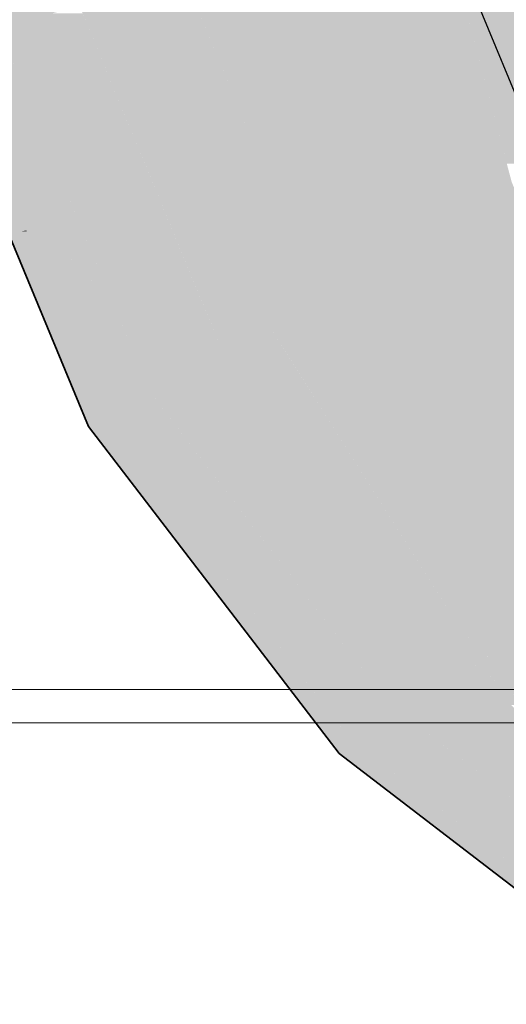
# Model space of a CAD drawing. Extents: x -350 to 540, y -53 to 541.
# Tile 52 of 256: x -202.07 to -200.22, y 102.68 to 106.43. Entities that reach past the tile are written whole.
import ezdxf
from ezdxf.lldxf.tags import DXFTag

# ---------------------------------------------------------------- set-up
doc = ezdxf.new("R2010")
doc.units = 0
doc.layers.get('0').update_dxf_attribs({"lineweight": 35})
doc.layers.add('5_OG-SCHRAFF-FILL', color=7, linetype='Continuous', lineweight=25)
for name, color, linetype, lineweight, true_color in [('L_Abluft', 7, 'Continuous', 35, 0xf7d209), ('L_Abluft-Shading', 7, 'Continuous', 35, 0xf7d209), ('L_Abluft_Beschriftung', 7, 'Continuous', 18, 0xf7d209)]:
    doc.layers.add(name, color=color, linetype=linetype, lineweight=lineweight, true_color=true_color)
tags = doc.linetypes.add('STRICHPUNKT2', pattern=[12.7, 6.35, -3.175, 0, -3.175]).pattern_tags.tags
tags[10:11] = [DXFTag(74, 4), DXFTag(75, 0), DXFTag(340, '0'), DXFTag(46, 0.0), DXFTag(50, 0.0), DXFTag(44, 0.0), DXFTag(45, 0.0)]
tags[8:9] = [DXFTag(74, 4), DXFTag(75, 0), DXFTag(340, '0'), DXFTag(46, 0.0), DXFTag(50, 0.0), DXFTag(44, 0.0), DXFTag(45, 0.0)]
tags[6:7] = [DXFTag(74, 4), DXFTag(75, 0), DXFTag(340, '0'), DXFTag(46, 0.0), DXFTag(50, 0.0), DXFTag(44, 0.0), DXFTag(45, 0.0)]
tags[4:5] = [DXFTag(74, 4), DXFTag(75, 0), DXFTag(340, '0'), DXFTag(46, 0.0), DXFTag(50, 0.0), DXFTag(44, 0.0), DXFTag(45, 0.0)]

# ---------------------------------------------------------------- blocks, each defined once
blk = doc.blocks.new('Shading-A06HSWGSNL', base_point=(-201.7489, 104.914))
at = {"layer": 'L_Abluft-Shading', "color": 40, "true_color": 0xf5d108}
for points in [[(-200.0759, 105.88), (-200.217, 105.88), (-200.4755, 106.8447)], [(-200.1104, 105.9633), (-199.9738, 106.8447), (-200.4755, 106.8447)], [(-200.6022, 105.8094), (-200.4396, 106.7107), (-200.9755, 106.7107)], [(-200.1981, 105.8094), (-200.6022, 105.8094), (-200.4396, 106.7107)], [(-200.5242, 105.6211), (-200.1981, 105.8094), (-200.6022, 105.8094)], [(-200.1201, 105.6211), (-200.5242, 105.6211), (-200.1981, 105.8094)], [(-200.1063, 105.0765), (-200.1201, 105.6211), (-200.5242, 105.6211)]]:
    blk.add_solid(points, dxfattribs=at)
at = {"layer": 'L_Abluft-Shading', "color": 40, "true_color": 0xedc908}
for points in [[(-201.0418, 105.6211), (-200.9238, 106.5859), (-201.4414, 106.5859)], [(-200.5242, 105.6211), (-201.0418, 105.6211), (-200.9238, 106.5859)], [(-200.9419, 105.38), (-200.5242, 105.6211), (-201.0418, 105.6211)], [(-200.3391, 105.38), (-200.9419, 105.38), (-200.5242, 105.6211)], [(-200.4091, 104.6855), (-200.3391, 105.38), (-200.9419, 105.38)], [(-199.8063, 104.6855), (-200.4091, 104.6855), (-200.3391, 105.38)], [(-200.1473, 104.3444), (-199.8063, 104.6855), (-200.4091, 104.6855)]]:
    blk.add_solid(points, dxfattribs=at)
at = {"layer": 'L_Abluft-Shading', "color": 52, "true_color": 0xddbc08}
for points in [[(-201.1647, 105.38), (-201.4267, 106.5503), (-201.5741, 106.5503)], [(-200.9419, 105.38), (-201.1647, 105.38), (-201.4267, 106.5503)], [(-201.3421, 105.273), (-201.549, 106.4787), (-201.8415, 106.4787)], [(-201.1272, 105.273), (-201.3421, 105.273), (-201.549, 106.4787)], [(-201.1272, 105.273), (-200.9419, 105.38), (-201.1647, 105.38)], [(-200.8598, 105.273), (-201.1272, 105.273), (-200.9419, 105.38)], [(-201.3007, 105.1728), (-201.1272, 105.273), (-201.3421, 105.273)], [(-201.064, 105.1728), (-201.3007, 105.1728), (-201.1272, 105.273)], [(-200.5405, 104.3444), (-200.8598, 105.273), (-201.1272, 105.273)], [(-200.1473, 104.3444), (-200.5405, 104.3444), (-200.8598, 105.273)], [(-200.4801, 104.1035), (-201.064, 105.1728), (-201.3007, 105.1728)], [(-200.3883, 104.1035), (-200.4801, 104.1035), (-201.064, 105.1728)], [(-200.3883, 104.1035), (-200.1473, 104.3444), (-200.5405, 104.3444)], [(-199.8333, 104.1035), (-200.3883, 104.1035), (-200.1473, 104.3444)], [(-200.4402, 104.0515), (-200.3883, 104.1035), (-200.4801, 104.1035)], [(-200.3354, 104.0515), (-200.4402, 104.0515), (-200.3883, 104.1035)], [(-199.9602, 103.6832), (-199.8333, 104.1035), (-200.3883, 104.1035)], [(-200.2972, 103.9418), (-200.3354, 104.0515), (-200.4402, 104.0515)], [(-200.2236, 103.9418), (-200.2972, 103.9418), (-200.3354, 104.0515)], [(-200.1399, 103.821), (-200.2236, 103.9418), (-200.2972, 103.9418)], [(-200.1006, 103.821), (-200.1399, 103.821), (-200.2236, 103.9418)]]:
    blk.add_solid(points, dxfattribs=at)
at = {"layer": 'L_Abluft-Shading', "color": 42, "true_color": 0xc6a807}
for points in [[(-202.1485, 106.3964), (-201.8415, 106.4787), (-202.1594, 106.4787)], [(-201.9481, 106.3964), (-202.1485, 106.3964), (-201.9438, 106.4513)], [(-201.6391, 105.9899), (-201.9801, 105.9899), (-201.8302, 106.4513)], [(-201.9801, 105.9899), (-201.8302, 106.4513), (-201.9438, 106.4513)], [(-201.9801, 105.9899), (-201.9481, 106.3964), (-202.1485, 106.3964)], [(-201.3007, 105.1728), (-201.6417, 105.1728), (-201.9801, 105.9899)], [(-201.3007, 105.1728), (-201.6391, 105.9899), (-201.9801, 105.9899)], [(-201.5759, 105.0139), (-201.3007, 105.1728), (-201.6417, 105.1728)], [(-201.1787, 105.0139), (-201.5759, 105.0139), (-201.3007, 105.1728)], [(-200.8374, 104.0515), (-201.1787, 105.0139), (-201.5759, 105.0139)], [(-200.4402, 104.0515), (-200.8374, 104.0515), (-201.1787, 105.0139)], [(-200.665, 103.8268), (-200.4402, 104.0515), (-200.8374, 104.0515)], [(-200.2498, 103.8268), (-200.665, 103.8268), (-200.4402, 104.0515)], [(-200.1399, 103.821), (-200.1997, 103.821), (-200.4402, 104.0515)], [(-199.8618, 103.4972), (-199.9705, 103.4972), (-200.4402, 104.0515)], [(-199.5393, 102.963), (-200.2498, 103.8268), (-200.665, 103.8268)], [(-199.5178, 102.963), (-199.5393, 102.963), (-200.2498, 103.8268)]]:
    blk.add_solid(points, dxfattribs=at)
at = {"layer": 'L_Abluft-Shading', "color": 54, "true_color": 0xaa9006}
for points in [[(-201.9801, 105.9899), (-202.1946, 105.9899), (-202.1271, 106.3447)], [(-202.0437, 105.6255), (-201.9801, 105.9899), (-202.1946, 105.9899)], [(-201.8292, 105.6255), (-202.0437, 105.6255), (-201.9801, 105.9899)], [(-202.0217, 105.5725), (-201.8292, 105.6255), (-202.0437, 105.6255)], [(-201.8073, 105.5725), (-202.0217, 105.5725), (-201.8292, 105.6255)], [(-202.0071, 105.5373), (-201.8073, 105.5725), (-202.0217, 105.5725)], [(-201.8941, 105.5373), (-202.0071, 105.5373), (-201.9108, 105.5543)], [(-201.7997, 105.5543), (-201.9108, 105.5543), (-201.8073, 105.5725)], [(-201.719, 105.3594), (-201.7997, 105.5543), (-201.9108, 105.5543)], [(-201.719, 105.3594), (-201.8941, 105.5373), (-202.0071, 105.5373)], [(-201.719, 105.3594), (-201.9334, 105.3594), (-202.0071, 105.5373)], [(-201.7903, 105.0139), (-201.719, 105.3594), (-201.9334, 105.3594)], [(-201.5759, 105.0139), (-201.7903, 105.0139), (-201.719, 105.3594)], [(-201.7489, 104.914), (-201.5759, 105.0139), (-201.7903, 105.0139)], [(-201.4993, 104.914), (-201.7489, 104.914), (-201.5759, 105.0139)], [(-200.9147, 103.8268), (-201.4993, 104.914), (-201.7489, 104.914)], [(-200.665, 103.8268), (-200.9147, 103.8268), (-201.4993, 104.914)], [(-200.8063, 103.6855), (-200.665, 103.8268), (-200.9147, 103.8268)], [(-200.4809, 103.6855), (-200.8063, 103.6855), (-200.665, 103.8268)], [(-199.83, 102.9364), (-200.4809, 103.6855), (-200.8063, 103.6855)], [(-199.5046, 102.9364), (-199.83, 102.9364), (-200.4809, 103.6855)]]:
    blk.add_solid(points, dxfattribs=at)
at = {"layer": 'L_Abluft-Shading', "color": 44, "true_color": 0x8b7605}
for points in [[(-202.0437, 105.6255), (-202.1168, 105.6255), (-202.3342, 106.327)], [(-202.1118, 105.6135), (-202.0437, 105.6255), (-202.1168, 105.6255)], [(-202.0424, 105.6225), (-202.0607, 105.6225), (-202.0437, 105.6255)], [(-202.0576, 105.6135), (-202.1118, 105.6135), (-202.0607, 105.6225)], [(-201.808, 104.88), (-202.0576, 105.6135), (-202.1118, 105.6135)], [(-202.0071, 105.5373), (-202.0317, 105.5373), (-202.0607, 105.6225)], [(-202.0071, 105.5373), (-202.0424, 105.6225), (-202.0607, 105.6225)], [(-201.8196, 104.914), (-202.0071, 105.5373), (-202.0317, 105.5373)], [(-201.7489, 104.914), (-201.8196, 104.914), (-202.0071, 105.5373)], [(-201.808, 104.88), (-201.7489, 104.914), (-201.8196, 104.914)], [(-201.7228, 104.88), (-201.808, 104.88), (-201.7489, 104.914)], [(-200.8914, 103.6855), (-201.7228, 104.88), (-201.808, 104.88)], [(-200.8063, 103.6855), (-200.8914, 103.6855), (-201.7228, 104.88)], [(-200.8544, 103.6373), (-200.8063, 103.6855), (-200.8914, 103.6855)], [(-200.7435, 103.6373), (-200.8544, 103.6373), (-200.8063, 103.6855)], [(-199.6887, 102.7428), (-200.7435, 103.6373), (-200.8544, 103.6373)], [(-199.5777, 102.7428), (-199.6887, 102.7428), (-200.7435, 103.6373)]]:
    blk.add_solid(points, dxfattribs=at)
blk = doc.blocks.new('Referenz-A06HSWJKNL', base_point=(-324.9507, -4.1032))
at = {"layer": '5_OG-SCHRAFF-FILL', "color": 0, "lineweight": 13}
blk.add_line((-230.8436, 103.7543), (-80.4524, 103.7543), dxfattribs=at)
blk = doc.blocks.new('Bogen-A06HSWKSNL', base_point=(-202.6118, 101.88))
at = {"color": 0, "linetype": 'STRICHPUNKT2', "lineweight": 25, "ltscale": 0.25}
blk.add_line((-200.4755, 106.8447), (-200.0759, 105.88), dxfattribs=at)
at = {"color": 0, "linetype": 'ByBlock', "lineweight": -2, "ltscale": 0.35}
for p, q in [((-202.4074, 106.327), (-201.808, 104.88)), ((-201.808, 104.88), (-200.8544, 103.6373)), ((-200.8544, 103.6373), (-199.6118, 102.6838))]:
    blk.add_line(p, q, dxfattribs=at)
blk = doc.blocks.new('Bauteilbeschriftung-A06HSWM6NL', base_point=(-312.6257, 93.88))
at = {"color": 0, "linetype": 'ByBlock', "lineweight": -2, "ltscale": 0.18}
blk.add_line((-269.6295, 103.88), (-196.6118, 103.88), dxfattribs=at)

msp = doc.modelspace()

# ---------------------------------------------------------------- block references
at = {"color": 251, "lineweight": 25, "ltscale": 0.25, "true_color": 0x585858}
msp.add_blockref('Referenz-A06HSWJKNL', (-324.9507, -4.1032), dxfattribs=at)
at = {"layer": 'L_Abluft'}
msp.add_blockref('Shading-A06HSWGSNL', (-201.7489, 104.914), dxfattribs=at)
at = {"layer": 'L_Abluft', "ltscale": 0.35}
msp.add_blockref('Bogen-A06HSWKSNL', (-202.6118, 101.88), dxfattribs=at)
at = {"layer": 'L_Abluft_Beschriftung', "ltscale": 0.18}
msp.add_blockref('Bauteilbeschriftung-A06HSWM6NL', (-312.6257, 93.88), dxfattribs=at)

doc.saveas('drawing.dxf')
